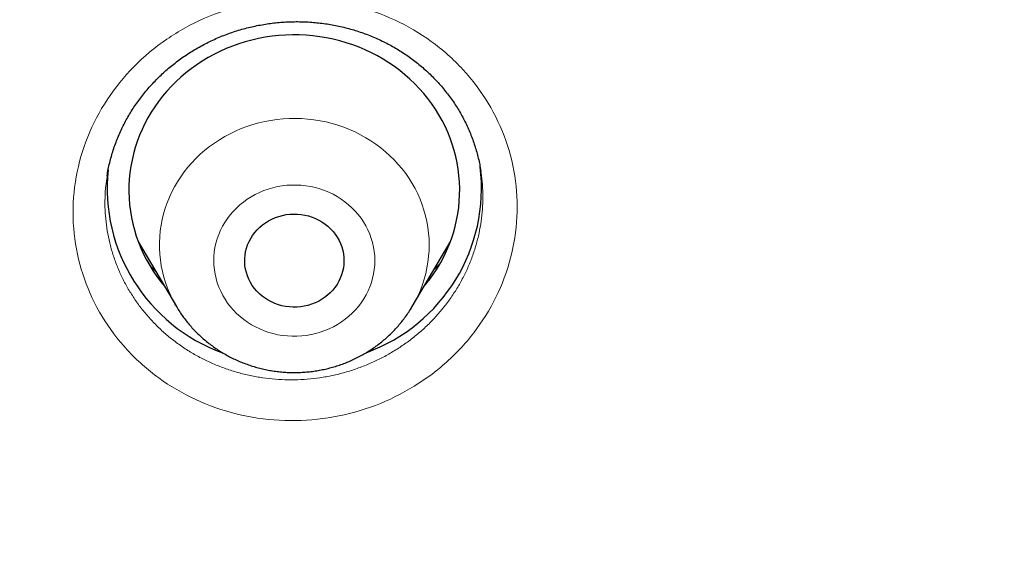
# Model space of a CAD drawing. Header units: millimetres. Extents: x 8 to 450, y 12 to 574.
# Tile 239 of 256: x 258.61 to 267.53, y 540.73 to 545.61. Entities that reach past the tile are written whole.
import ezdxf

# ---------------------------------------------------------------- set-up
doc = ezdxf.new("R2010")
doc.units = ezdxf.units.MM

msp = doc.modelspace()

# ---------------------------------------------------------------- linework, layer by layer
at = {"color": 7, "linetype": 'Continuous', "lineweight": 30}
for p, q in [((259.3986, 544.1827), (259.3983, 544.181)), ((262.7877, 544.2267), (262.7869, 544.2313)), ((259.6828, 543.5871), (260.0266, 543.0037)), ((262.1661, 543.0037), (262.5099, 543.5871)), ((260.0273, 543.0025), (260.0266, 543.0037)), ((262.1661, 543.0037), (262.1653, 543.0023))]:
    msp.add_line(p, q, dxfattribs=at)
at = {"color": 252, "linetype": 'Continuous', "lineweight": 0}
for p, q in [((260.0392, 542.9828), (260.0273, 543.0025)), ((262.1653, 543.0023), (262.1543, 542.9841))]:
    msp.add_line(p, q, dxfattribs=at)
at = {"color": 7, "linetype": 'Continuous', "lineweight": 30, "flags": 128}
for points in [[(262.2718, 543.183), (262.2904, 543.2055), (262.3269, 543.2526), (262.3613, 543.301), (262.3935, 543.3508), (262.4235, 543.4018), (262.4513, 543.4539), (262.4767, 543.507), (262.4998, 543.5611), (262.5205, 543.616), (262.5387, 543.6717), (262.5545, 543.728), (262.5678, 543.7849), (262.5786, 543.8423), (262.5868, 543.9001), (262.5925, 543.9581), (262.5957, 544.0163), (262.5963, 544.0745), (262.5943, 544.1328), (262.5897, 544.1909), (262.5827, 544.2487), (262.573, 544.3063), (262.5609, 544.3634), (262.5462, 544.42), (262.5291, 544.476), (262.5095, 544.5313), (262.4875, 544.5858), (262.4631, 544.6394), (262.4364, 544.6919), (262.4074, 544.7434), (262.3762, 544.7938), (262.3428, 544.8428), (262.3072, 544.8906), (262.2696, 544.9369), (262.23, 544.9817), (262.1884, 545.0249), (262.145, 545.0665), (262.0998, 545.1064), (262.0528, 545.1444), (262.0043, 545.1806), (261.9542, 545.2149), (261.9026, 545.2473), (261.8496, 545.2776), (261.7954, 545.3058), (261.7399, 545.3319), (261.6834, 545.3558), (261.6258, 545.3774), (261.5674, 545.3969), (261.5081, 545.414), (261.4482, 545.4289), (261.3876, 545.4413), (261.3266, 545.4515), (261.2651, 545.4592), (261.2034, 545.4646), (261.1414, 545.4675), (261.0794, 545.4681), (261.0175, 545.4662), (260.9556, 545.462), (260.8941, 545.4553), (260.8328, 545.4462), (260.772, 545.4348), (260.7118, 545.4211), (260.6522, 545.405), (260.5933, 545.3866), (260.5354, 545.3659), (260.4784, 545.343), (260.4224, 545.3179), (260.3676, 545.2906), (260.3141, 545.2613), (260.2618, 545.2299), (260.211, 545.1965), (260.1618, 545.1611), (260.1141, 545.1239), (260.0681, 545.0848), (260.0238, 545.044), (259.9814, 545.0015), (259.9409, 544.9574), (259.9023, 544.9118), (259.8658, 544.8647), (259.8314, 544.8162), (259.7992, 544.7665), (259.7692, 544.7155), (259.7414, 544.6634), (259.716, 544.6103), (259.6929, 544.5562), (259.6722, 544.5013), (259.654, 544.4456), (259.6382, 544.3892), (259.6249, 544.3323), (259.6141, 544.275), (259.6059, 544.2172), (259.6002, 544.1592), (259.597, 544.101), (259.5965, 544.0427), (259.5984, 543.9845), (259.603, 543.9264), (259.6101, 543.8685), (259.6197, 543.811), (259.6318, 543.7538), (259.6465, 543.6972), (259.6636, 543.6412), (259.6832, 543.586), (259.7052, 543.5315), (259.7296, 543.4779), (259.7563, 543.4253), (259.7853, 543.3738), (259.8165, 543.3235), (259.8499, 543.2744), (259.8855, 543.2267), (259.9209, 543.183)], [(260.7563, 543.1422), (260.735, 543.1671), (260.7157, 543.1935), (260.6987, 543.2212), (260.6839, 543.2501), (260.6714, 543.2799), (260.6615, 543.3104), (260.654, 543.3417), (260.649, 543.3733), (260.6466, 543.4053), (260.6468, 543.4373), (260.6495, 543.4692), (260.6548, 543.5008), (260.6627, 543.5319), (260.673, 543.5624), (260.6857, 543.5921), (260.7008, 543.6208), (260.7182, 543.6483), (260.7377, 543.6745), (260.7593, 543.6993), (260.7828, 543.7224), (260.8082, 543.7438), (260.8351, 543.7634), (260.8636, 543.781), (260.8934, 543.7965), (260.9243, 543.8098), (260.9563, 543.8209), (260.989, 543.8297), (261.0224, 543.8362), (261.0562, 543.8402), (261.0902, 543.8419), (261.1242, 543.8411), (261.1581, 543.8379), (261.1916, 543.8323), (261.2246, 543.8244), (261.2569, 543.8141), (261.2882, 543.8016), (261.3184, 543.7868), (261.3474, 543.77), (261.3749, 543.7512), (261.4009, 543.7304), (261.4251, 543.7079), (261.4474, 543.6837), (261.4676, 543.658), (261.4858, 543.6309), (261.5017, 543.6026), (261.5154, 543.5733), (261.5266, 543.5431), (261.5353, 543.5122), (261.5416, 543.4807), (261.5452, 543.4489), (261.5464, 543.4169), (261.5449, 543.3849), (261.5409, 543.3531), (261.5343, 543.3217), (261.5252, 543.2909), (261.5136, 543.2608), (261.4997, 543.2316), (261.4835, 543.2035), (261.465, 543.1766), (261.4444, 543.1511), (261.4219, 543.1271), (261.3974, 543.1048), (261.3713, 543.0843), (261.3435, 543.0657), (261.3144, 543.0492), (261.284, 543.0347), (261.2525, 543.0225), (261.2202, 543.0125), (261.1871, 543.0049), (261.1535, 542.9996), (261.1196, 542.9968), (261.0855, 542.9963), (261.0515, 542.9983), (261.0178, 543.0027), (260.9845, 543.0095), (260.9519, 543.0186), (260.92, 543.03), (260.8892, 543.0437), (260.8596, 543.0595), (260.8314, 543.0773), (260.8046, 543.0971), (260.7795, 543.1188), (260.7563, 543.1422)]]:
    msp.add_lwpolyline(points, dxfattribs=at)
at = {"color": 252, "linetype": 'Continuous', "lineweight": 0, "flags": 128}
for points in [[(260.0266, 543.0037), (260.0144, 543.025), (259.9894, 543.0722), (259.9667, 543.1204), (259.9464, 543.1695), (259.9286, 543.2194), (259.9132, 543.2701), (259.9002, 543.3214), (259.8898, 543.3732), (259.882, 543.4254), (259.8767, 543.4778), (259.8739, 543.5304), (259.8737, 543.5831), (259.8761, 543.6358), (259.8811, 543.6883), (259.8886, 543.7405), (259.8987, 543.7923), (259.9113, 543.8437), (259.9263, 543.8945), (259.9439, 543.9445), (259.9638, 543.9938), (259.9861, 544.0421), (260.0108, 544.0894), (260.0378, 544.1356), (260.0669, 544.1806), (260.0983, 544.2243), (260.1317, 544.2666), (260.1672, 544.3074), (260.2046, 544.3467), (260.2439, 544.3843), (260.285, 544.4201), (260.3278, 544.4542), (260.3722, 544.4864), (260.4182, 544.5166), (260.4655, 544.5448), (260.5142, 544.5709), (260.5641, 544.595), (260.6152, 544.6168), (260.6672, 544.6364), (260.7202, 544.6538), (260.7739, 544.6688), (260.8283, 544.6816), (260.8833, 544.6919), (260.9387, 544.6999), (260.9945, 544.7055), (261.0505, 544.7087), (261.1066, 544.7095), (261.1626, 544.7078), (261.2185, 544.7037), (261.2742, 544.6973), (261.3295, 544.6884), (261.3842, 544.6772), (261.4384, 544.6636), (261.4919, 544.6477), (261.5445, 544.6295), (261.5962, 544.6091), (261.6469, 544.5865), (261.6963, 544.5617), (261.7446, 544.5348), (261.7914, 544.5058), (261.8368, 544.4749), (261.8807, 544.442), (261.9228, 544.4073), (261.9633, 544.3708), (262.0019, 544.3326), (262.0386, 544.2928), (262.0734, 544.2514), (262.1061, 544.2086), (262.1366, 544.1644), (262.165, 544.119), (262.1911, 544.0723), (262.215, 544.0246), (262.2364, 543.976), (262.2555, 543.9264), (262.2722, 543.8761), (262.2863, 543.8251), (262.298, 543.7735), (262.3071, 543.7215), (262.3137, 543.6692), (262.3177, 543.6167), (262.3192, 543.564), (262.3181, 543.5113), (262.3144, 543.4587), (262.3082, 543.4063), (262.2994, 543.3543), (262.2881, 543.3027), (262.2742, 543.2516), (262.2579, 543.2012), (262.2392, 543.1515), (262.218, 543.1027), (262.1945, 543.0549), (262.1687, 543.0081), (262.1661, 543.0037)], [(261.6484, 543.8686), (261.6191, 543.8985), (261.5879, 543.9268), (261.5551, 543.9532), (261.5206, 543.9778), (261.4846, 544.0005), (261.4473, 544.0211), (261.4087, 544.0395), (261.3691, 544.0558), (261.3284, 544.0699), (261.287, 544.0817), (261.2449, 544.0911), (261.2023, 544.0982), (261.1593, 544.1029), (261.116, 544.1052), (261.0727, 544.1051), (261.0295, 544.1026), (260.9866, 544.0977), (260.944, 544.0904), (260.9019, 544.0807), (260.8606, 544.0687), (260.82, 544.0545), (260.7804, 544.038), (260.742, 544.0193), (260.7048, 543.9985), (260.6689, 543.9757), (260.6346, 543.9509), (260.6019, 543.9243), (260.5709, 543.8959), (260.5418, 543.8658), (260.5146, 543.8341), (260.4894, 543.801), (260.4664, 543.7665), (260.4456, 543.7309), (260.4271, 543.6941), (260.4109, 543.6563), (260.3972, 543.6178), (260.3859, 543.5785), (260.3771, 543.5387), (260.3708, 543.4984), (260.3671, 543.4579), (260.3659, 543.4172), (260.3673, 543.3766), (260.3713, 543.3361), (260.3778, 543.2958), (260.3868, 543.256), (260.3983, 543.2168), (260.4123, 543.1783), (260.4287, 543.1407), (260.4474, 543.104), (260.4684, 543.0684), (260.4916, 543.0341), (260.517, 543.0011), (260.5443, 542.9696), (260.5736, 542.9396), (260.6048, 542.9114), (260.6376, 542.8849), (260.6721, 542.8603), (260.7081, 542.8377), (260.7454, 542.8171), (260.784, 542.7986), (260.8237, 542.7823), (260.8643, 542.7682), (260.9057, 542.7565), (260.9478, 542.747), (260.9905, 542.7399), (261.0335, 542.7352), (261.0767, 542.7329), (261.12, 542.733), (261.1632, 542.7356), (261.2062, 542.7405), (261.2487, 542.7478), (261.2908, 542.7574), (261.3322, 542.7694), (261.3727, 542.7837), (261.4123, 542.8002), (261.4507, 542.8189), (261.488, 542.8396), (261.5238, 542.8625), (261.5581, 542.8872), (261.5909, 542.9139), (261.6218, 542.9423), (261.651, 542.9724), (261.6782, 543.004), (261.7033, 543.0372), (261.7263, 543.0716), (261.7471, 543.1073), (261.7656, 543.1441), (261.7818, 543.1818), (261.7955, 543.2204), (261.8068, 543.2596), (261.8156, 543.2995), (261.8219, 543.3397), (261.8256, 543.3803), (261.8268, 543.4209), (261.8254, 543.4616), (261.8214, 543.5021), (261.8149, 543.5423), (261.8059, 543.5821), (261.7944, 543.6213), (261.7804, 543.6598), (261.764, 543.6975), (261.7453, 543.7341), (261.7243, 543.7697), (261.7011, 543.8041), (261.6758, 543.837), (261.6484, 543.8686)]]:
    msp.add_lwpolyline(points, dxfattribs=at)
at = {"color": 7, "linetype": 'Continuous', "lineweight": 30}
for centre, radius, start, end in [((261.2062, 544.0751), 1.5872, 289.95956, 7.0928), ((260.9874, 544.076), 1.5884, 173.92519, 250.08996)]:
    msp.add_arc(centre, radius, start, end, dxfattribs=at)
for points, knots in [([(279.178, 531.7215), (279.1777, 531.7262), (279.1772, 531.7347), (279.1765, 531.7475), (279.1759, 531.7586), (279.1752, 531.7694), (279.1747, 531.7798), (279.174, 531.7909), (279.1729, 531.811), (279.1711, 531.8407), (279.1687, 531.8819), (279.166, 531.9271), (279.1629, 531.9769), (279.1596, 532.0292), (279.1562, 532.0833), (279.1512, 532.1604), (279.1446, 532.2577), (279.1366, 532.3731), (279.1301, 532.4617), (279.1255, 532.5234), (279.1229, 532.5579), (279.1209, 532.5847), (279.1194, 532.604), (279.1183, 532.6185), (279.1173, 532.632), (279.1158, 532.6513), (279.1136, 532.6784), (279.1108, 532.7146), (279.1073, 532.7582), (279.1012, 532.8338), (279.0923, 532.9405), (279.0805, 533.0775), (279.0677, 533.2192), (279.0541, 533.3656), (279.0395, 533.5166), (279.0239, 533.6722), (279.0045, 533.8582), (278.9812, 534.071), (278.9541, 534.3071), (278.9328, 534.4845), (278.9178, 534.6052), (278.9095, 534.6712), (278.9012, 534.7366), (278.8929, 534.8013), (278.8847, 534.8636), (278.8772, 534.9211), (278.8705, 534.9716), (278.865, 535.0125), (278.8606, 535.0448), (278.8573, 535.0692), (278.8546, 535.0885), (278.8525, 535.1044), (278.8502, 535.121), (278.8473, 535.1423), (278.8434, 535.1703), (278.8387, 535.2042), (278.8328, 535.2462), (278.8257, 535.2969), (278.8172, 535.3568), (278.8076, 535.4236), (278.7968, 535.4975), (278.7849, 535.5782), (278.7647, 535.7133), (278.7365, 535.8975), (278.7002, 536.1253), (278.6642, 536.3442), (278.6283, 536.5555), (278.5927, 536.7592), (278.5575, 536.955), (278.5231, 537.1416), (278.4895, 537.319), (278.457, 537.4872), (278.4257, 537.6461), (278.3955, 537.7959), (278.3667, 537.9364), (278.3394, 538.0676), (278.3136, 538.1896), (278.2894, 538.3024), (278.267, 538.4059), (278.2462, 538.5002), (278.23, 538.5734), (278.2179, 538.6278), (278.2094, 538.6655), (278.2015, 538.7005), (278.1945, 538.7316), (278.1886, 538.7577), (278.1838, 538.7787), (278.1792, 538.7988), (278.1739, 538.8219), (278.1673, 538.8507), (278.1596, 538.8841), (278.1511, 538.9212), (278.1418, 538.9613), (278.1301, 539.0113), (278.1159, 539.0722), (278.0987, 539.145), (278.0799, 539.224), (278.0594, 539.3093), (278.0372, 539.4007), (278.0133, 539.4984), (277.9878, 539.6018), (277.9514, 539.7472), (277.9048, 539.9306), (277.8482, 540.148), (277.7909, 540.3638), (277.7329, 540.5777), (277.6744, 540.7893), (277.6167, 540.9937), (277.56, 541.1908), (277.5045, 541.3806), (277.4501, 541.5632), (277.3971, 541.7386), (277.3455, 541.9067), (277.2954, 542.0676), (277.2472, 542.2204), (277.201, 542.365), (277.1568, 542.5018), (277.1143, 542.6315), (277.0798, 542.7359), (277.0529, 542.8167), (277.0332, 542.8757), (277.014, 542.9328), (276.9953, 542.9881), (276.9772, 543.0415), (276.9599, 543.0922), (276.9446, 543.1369), (276.932, 543.1737), (276.9225, 543.2014), (276.9151, 543.2226), (276.9088, 543.2408), (276.9021, 543.2603), (276.893, 543.2865), (276.8808, 543.3216), (276.8653, 543.3663), (276.8467, 543.4194), (276.8251, 543.4808), (276.8007, 543.55), (276.7734, 543.6268), (276.7432, 543.7113), (276.71, 543.8037), (276.6756, 543.8984), (276.6405, 543.9947), (276.6048, 544.0917), (276.5672, 544.1931), (276.5285, 544.2966), (276.4897, 544.3996), (276.4341, 544.546), (276.3621, 544.7333), (276.2766, 544.9518), (276.1958, 545.1554), (276.1195, 545.3446), (276.0448, 545.5276), (275.9712, 545.7056), (275.8988, 545.8784), (275.8277, 546.0459), (275.7585, 546.2072), (275.6908, 546.3634), (275.6162, 546.5334), (275.5331, 546.7207), (275.4399, 546.9277), (275.3599, 547.1027), (275.2943, 547.2448), (275.244, 547.3529), (275.1929, 547.4622), (275.1408, 547.5724), (275.0882, 547.6832), (275.0399, 547.7839), (274.9975, 547.8718), (274.9623, 547.9446), (274.9305, 548.0099), (274.9022, 548.0679), (274.8774, 548.1185), (274.8585, 548.1569), (274.8448, 548.1847), (274.8359, 548.2027), (274.8292, 548.2162), (274.8246, 548.2255), (274.8208, 548.2333), (274.8147, 548.2455), (274.805, 548.2651), (274.791, 548.2934), (274.774, 548.3275), (274.7544, 548.3669), (274.7323, 548.4111), (274.7072, 548.4611), (274.6791, 548.5171), (274.648, 548.5787), (274.5648, 548.7426), (274.4298, 549.0054), (274.2668, 549.3154), (274.128, 549.5745), (274.0144, 549.784), (273.9001, 549.992), (273.7851, 550.1985), (273.6687, 550.4051), (273.5414, 550.628), (273.4016, 550.8695), (273.2482, 551.1304), (273.0889, 551.3971), (272.9235, 551.6694), (272.7677, 551.9218), (272.6226, 552.1534), (272.4893, 552.3636), (272.3717, 552.5468), (272.271, 552.7021), (272.1899, 552.8263), (272.1115, 552.9454), (272.0392, 553.0546), (271.9729, 553.154), (271.9124, 553.2442), (271.8561, 553.3278), (271.8038, 553.4051), (271.7556, 553.4759), (271.7117, 553.5404), (271.6708, 553.6001), (271.6333, 553.6546), (271.5996, 553.7035), (271.5702, 553.746), (271.5433, 553.7849), (271.5204, 553.8179), (271.5018, 553.8446), (271.488, 553.8644), (271.4752, 553.8828), (271.4617, 553.9021), (271.4468, 553.9234), (271.4305, 553.9468), (271.407, 553.9803), (271.3753, 554.0255), (271.3341, 554.0839), (271.2885, 554.1485), (271.2385, 554.2189), (271.1841, 554.2952), (271.125, 554.3778), (271.0611, 554.4666), (270.9923, 554.5617), (270.9186, 554.6629), (270.8371, 554.7743), (270.7474, 554.8961), (270.6489, 555.0287), (270.5446, 555.1681), (270.4355, 555.3127), (270.2988, 555.4924), (270.1335, 555.707), (269.9379, 555.9576), (269.7347, 556.2139), (269.524, 556.4758), (269.3069, 556.7415), (269.0833, 557.0109), (268.8533, 557.2838), (268.6152, 557.5615), (268.3906, 557.8193), (268.1807, 558.0567), (267.9869, 558.2731), (267.8241, 558.4525), (267.6938, 558.5947), (267.5978, 558.6989), (267.5029, 558.8012), (267.4112, 558.8994), (267.3246, 558.9917), (267.2433, 559.0778), (267.1674, 559.1578), (267.097, 559.2317), (267.032, 559.2995), (266.9729, 559.3611), (266.9196, 559.4163), (266.872, 559.4655), (266.8299, 559.5089), (266.7939, 559.5459), (266.7639, 559.5767), (266.7395, 559.6017), (266.7194, 559.6222), (266.7025, 559.6395), (266.6864, 559.6559), (266.669, 559.6736), (266.6456, 559.6974), (266.6157, 559.7279), (266.5788, 559.7653), (266.5376, 559.8071), (266.4886, 559.8565), (266.4313, 559.9141), (266.3649, 559.9806), (266.2923, 560.0531), (266.2133, 560.1315), (266.1279, 560.2158), (266.0409, 560.3013), (265.9527, 560.3874), (265.864, 560.4736), (265.7705, 560.5641), (265.672, 560.6586), (265.5687, 560.7574), (265.4605, 560.86), (265.2836, 561.0267), (265.0399, 561.2534), (264.7261, 561.5401), (264.4097, 561.8237), (264.0909, 562.1041), (263.7747, 562.3772), (263.4612, 562.6431), (263.1506, 562.9018), (262.8431, 563.1535), (262.5387, 563.3983), (262.2124, 563.6563), (261.8637, 563.927), (261.4922, 564.2093), (261.1237, 564.4837), (260.7584, 564.7503), (260.4839, 564.9466), (260.3002, 565.0764), (260.2064, 565.1423), (260.1129, 565.2077), (260.0197, 565.2725), (259.9278, 565.3361), (259.8341, 565.4006), (259.7408, 565.4645), (259.649, 565.5271), (259.5643, 565.5845), (259.4924, 565.6331), (259.4323, 565.6735), (259.383, 565.7066), (259.3432, 565.7332), (259.3121, 565.754), (259.2897, 565.7689), (259.271, 565.7814), (259.2555, 565.7917), (259.2409, 565.8014), (259.2243, 565.8124), (259.2042, 565.8258), (259.1801, 565.8417), (259.1429, 565.8664), (259.0912, 565.9006), (259.0233, 565.9452), (258.9472, 565.9951), (258.8629, 566.0502), (258.7702, 566.1104), (258.6713, 566.1743), (258.5665, 566.2417), (258.456, 566.3123), (258.338, 566.3872), (258.2124, 566.4664), (258.0811, 566.5487), (257.944, 566.6339), (257.8014, 566.7218), (257.6517, 566.8135), (257.4947, 566.9088), (257.3304, 567.0076), (257.1622, 567.1079), (256.9904, 567.2093), (256.8162, 567.3112), (256.6388, 567.414), (256.4606, 567.5161), (256.2116, 567.6576), (255.8923, 567.836), (255.5034, 568.0486), (255.1188, 568.2544), (254.736, 568.4549), (254.3552, 568.6499), (253.9766, 568.8397), (253.6029, 569.0229), (253.2343, 569.1998), (252.8708, 569.3705), (252.5126, 569.5351), (252.1598, 569.6938), (251.8125, 569.8467), (251.4707, 569.994), (251.1346, 570.1359), (250.8038, 570.2726), (250.4779, 570.4045), (250.1566, 570.5318), (249.8299, 570.6586), (249.4979, 570.7847), (249.161, 570.9097), (248.8302, 571.0298), (248.5053, 571.1451), (248.185, 571.2563), (247.8692, 571.3634), (247.5582, 571.4666), (247.2537, 571.5654), (246.9558, 571.66), (246.5718, 571.7793), (246.1002, 571.921), (245.5592, 572.0767), (245.0413, 572.2195), (244.5462, 572.3505), (244.0541, 572.4753), (243.6186, 572.5811), (243.2395, 572.6698), (242.9165, 572.7431), (242.5948, 572.8139), (242.2745, 572.8822), (241.9535, 572.9485), (241.6095, 573.0171), (241.2393, 573.0882), (240.8414, 573.1613), (240.4348, 573.2326), (240.017, 573.3023), (239.5879, 573.3702), (239.1474, 573.4358), (238.6979, 573.4987), (238.2395, 573.5586), (237.7749, 573.6149), (237.3045, 573.6675), (236.8282, 573.7161), (236.3433, 573.7609), (235.85, 573.8016), (235.3481, 573.838), (234.838, 573.8698), (234.3218, 573.8967), (233.7931, 573.9186), (233.2536, 573.9352), (232.7036, 573.9461), (232.1457, 573.9509), (231.5799, 573.9494), (231.0062, 573.9412), (230.4303, 573.9264), (229.8524, 573.9047), (229.2726, 573.8763), (228.702, 573.8416), (228.1409, 573.8011), (227.5893, 573.7552), (227.0363, 573.703), (226.482, 573.6445), (225.9574, 573.5832), (225.4628, 573.5202), (224.9982, 573.4567), (224.5339, 573.3888), (224.073, 573.317), (223.619, 573.2419), (223.1822, 573.1656), (222.7624, 573.0886), (222.3592, 573.0111), (221.9641, 572.9318), (221.577, 572.851), (221.1905, 572.7671), (220.8049, 572.6802), (220.4206, 572.5903), (220.0453, 572.4995), (219.6789, 572.4078), (219.3215, 572.3156), (218.997, 572.2293), (218.7043, 572.1494), (218.4421, 572.0763), (218.1853, 572.0032), (217.933, 571.9299), (217.6821, 571.8555), (217.4123, 571.7741), (217.121, 571.6842), (216.8075, 571.5852), (216.4887, 571.4821), (216.1645, 571.3749), (215.837, 571.264), (215.5065, 571.1494), (215.1729, 571.0311), (214.8344, 570.9082), (214.485, 570.7784), (214.1249, 570.6415), (213.7553, 570.4974), (213.3836, 570.349), (213.0111, 570.1966), (212.6379, 570.0404), (212.2642, 569.8802), (211.8427, 569.6952), (211.3736, 569.4838), (210.8574, 569.2438), (210.3405, 568.996), (209.8578, 568.7576), (209.4081, 568.5293), (208.9904, 568.3122), (208.5695, 568.0882), (208.1457, 567.8571), (207.7215, 567.6203), (207.2972, 567.3778), (206.8729, 567.1295), (206.4463, 566.874), (206.1256, 566.6772), (205.9103, 566.5433), (205.801, 566.4748), (205.6929, 566.4067), (205.5882, 566.3404), (205.4891, 566.2773), (205.3964, 566.2179), (205.31, 566.1623), (205.2288, 566.1098), (205.153, 566.0605), (205.0828, 566.0147), (205.0193, 565.9732), (204.9628, 565.9361), (204.913, 565.9033), (204.8717, 565.8761), (204.8384, 565.854), (204.8123, 565.8367), (204.791, 565.8226), (204.7763, 565.8129), (204.7672, 565.8068), (204.7622, 565.8035), (204.7579, 565.8006), (204.7522, 565.7968), (204.743, 565.7907), (204.7298, 565.7819), (204.705, 565.7653), (204.6683, 565.7409), (204.6185, 565.7076), (204.563, 565.6703), (204.5018, 565.6291), (204.4333, 565.5829), (204.3574, 565.5314), (204.2738, 565.4745), (204.1839, 565.4129), (204.0876, 565.3467), (203.985, 565.2758), (203.8785, 565.2016), (203.7681, 565.1245), (203.6544, 565.0444), (203.5352, 564.9599), (203.4105, 564.871), (203.2752, 564.7738), (203.1294, 564.6683), (202.9758, 564.5561), (202.8222, 564.443), (202.671, 564.3308), (202.5225, 564.2195), (202.3764, 564.1093), (202.2329, 564.0001), (202.0601, 563.8676), (201.8596, 563.7122), (201.6332, 563.5344), (201.4139, 563.3601), (201.2014, 563.1892), (200.9959, 563.0218), (200.8008, 562.8611), (200.6158, 562.7071), (200.4405, 562.5596), (200.271, 562.4157), (200.1073, 562.2753), (199.9494, 562.1385), (199.7971, 562.0055), (199.6504, 561.8762), (199.5092, 561.7508), (199.3735, 561.6292), (199.2295, 561.4992), (199.0771, 561.3603), (198.9164, 561.2125), (198.7529, 561.0606), (198.5871, 560.9051), (198.4197, 560.7465), (198.2587, 560.5923), (198.1039, 560.4427), (197.9553, 560.2977), (197.8381, 560.1823), (197.7506, 560.0956), (197.691, 560.0364), (197.6325, 559.978), (197.5752, 559.9206), (197.5202, 559.8653), (197.4705, 559.8152), (197.4274, 559.7715), (197.3906, 559.7343), (197.3618, 559.7051), (197.3401, 559.6829), (197.3245, 559.667), (197.3116, 559.6538), (197.3001, 559.6421), (197.2878, 559.6296), (197.2715, 559.613), (197.2502, 559.5911), (197.2238, 559.5641), (197.1927, 559.5321), (197.1568, 559.4952), (197.1163, 559.4534), (197.071, 559.4066), (196.9971, 559.3299), (196.8951, 559.2235), (196.7657, 559.0874), (196.6299, 558.9434), (196.4876, 558.7911), (196.3387, 558.6303), (196.1865, 558.4641), (196.0309, 558.2926), (195.8687, 558.112), (195.7, 557.922), (195.5246, 557.7222), (195.3462, 557.5165), (195.1665, 557.3067), (194.9873, 557.0949), (194.7764, 556.8424), (194.5353, 556.5492), (194.2655, 556.2146), (194.0005, 555.8796), (193.7404, 555.5442), (193.4851, 555.2085), (193.293, 554.951), (193.1616, 554.7726), (193.0891, 554.6736), (193.0181, 554.576), (192.9498, 554.4817), (192.8858, 554.3928), (192.8263, 554.3098), (192.7715, 554.2329), (192.7206, 554.1613), (192.6738, 554.0951), (192.6312, 554.0346), (192.5933, 553.9807), (192.5601, 553.9334), (192.5317, 553.8926), (192.5079, 553.8585), (192.4901, 553.833), (192.4776, 553.8149), (192.4694, 553.8031), (192.4616, 553.7919), (192.4522, 553.7784), (192.4393, 553.7597), (192.4224, 553.7353), (192.4015, 553.7051), (192.3755, 553.6674), (192.344, 553.6216), (192.3072, 553.568), (192.2676, 553.5099), (192.1971, 553.4065), (192.0626, 553.2076), (191.8836, 552.9388), (191.6896, 552.6421), (191.5135, 552.3684), (191.3685, 552.1393), (191.2533, 551.9551), (191.1667, 551.8155), (191.0774, 551.6703), (190.9855, 551.5195), (190.889, 551.3597), (190.7878, 551.1907), (190.6821, 551.012), (190.5737, 550.8269), (190.4628, 550.6352), (190.3493, 550.4368), (190.2467, 550.2551), (190.155, 550.0912), (190.0748, 549.9463), (189.9936, 549.7984), (189.9115, 549.6475), (189.8285, 549.4934), (189.745, 549.3369), (189.6689, 549.1928), (189.6018, 549.0647), (189.545, 548.9555), (189.4925, 548.8539), (189.4442, 548.7599), (189.4004, 548.674), (189.3609, 548.5962), (189.3256, 548.5264), (189.2942, 548.464), (189.2667, 548.4092), (189.2431, 548.3618), (189.2232, 548.3219), (189.2071, 548.2895), (189.1949, 548.2649), (189.1843, 548.2436), (189.1733, 548.2212), (189.1593, 548.1929), (189.1415, 548.1569), (189.1198, 548.1128), (189.0944, 548.0609), (189.0664, 548.0035), (189.0362, 547.9415), (189.0041, 547.8752), (188.9677, 547.7997), (188.9269, 547.7147), (188.8815, 547.6194), (188.8335, 547.518), (188.7825, 547.4096), (188.7285, 547.294), (188.6722, 547.1723), (188.615, 547.0478), (188.5582, 546.9232), (188.5027, 546.8002), (188.4484, 546.6789), (188.3768, 546.5175), (188.2892, 546.3178), (188.1874, 546.0816), (188.0904, 545.8529), (187.9981, 545.6317), (187.9103, 545.4182), (187.8271, 545.2123), (187.7481, 545.0142), (187.6732, 544.8238), (187.6022, 544.6406), (187.5347, 544.4643), (187.4707, 544.2946), (187.411, 544.1344), (187.3554, 543.9836), (187.3038, 543.8418), (187.2548, 543.7061), (187.2086, 543.5763), (187.1731, 543.4758), (187.1478, 543.4038), (187.1325, 543.36), (187.119, 543.3212), (187.1075, 543.2882), (187.0981, 543.261), (187.0906, 543.2391), (187.0838, 543.2196), (187.0767, 543.199), (187.0675, 543.1722), (187.0557, 543.1378), (187.0411, 543.095), (187.024, 543.0451), (187.0047, 542.988), (186.983, 542.9239), (186.9591, 542.8526), (186.9329, 542.7742), (186.9045, 542.6886), (186.874, 542.5958), (186.8414, 542.4961), (186.8075, 542.3913), (186.7579, 542.2365), (186.6943, 542.0352), (186.6143, 541.7767), (186.5339, 541.5106), (186.4534, 541.2376), (186.3767, 540.9708), (186.3036, 540.7104), (186.2338, 540.456), (186.1672, 540.2067), (186.102, 539.9571), (186.0382, 539.7066), (185.9759, 539.4554), (185.9305, 539.2678), (185.9008, 539.143), (185.8863, 539.0812), (185.8727, 539.0235), (185.8605, 538.9709), (185.8485, 538.9196), (185.8373, 538.8707), (185.8269, 538.8255), (185.8196, 538.7937), (185.8152, 538.7743), (185.813, 538.7644), (185.8109, 538.7554), (185.8084, 538.7444), (185.8052, 538.7303), (185.8013, 538.713), (185.796, 538.6893), (185.789, 538.6584), (185.7802, 538.6192), (185.7702, 538.5741), (185.7587, 538.5226), (185.746, 538.4647), (185.7318, 538.4003), (185.7165, 538.3297), (185.6999, 538.2528), (185.6822, 538.1699), (185.6638, 538.0827), (185.6319, 537.9301), (185.5883, 537.7167), (185.5346, 537.4453), (185.4844, 537.1821), (185.4373, 536.9272), (185.3936, 536.682), (185.3529, 536.4464), (185.3153, 536.2205), (185.2802, 536.0031), (185.2542, 535.8365), (185.2361, 535.7184), (185.2253, 535.6463), (185.2147, 535.5753), (185.2044, 535.5055), (185.1944, 535.4369), (185.1846, 535.3694), (185.1753, 535.3038), (185.1673, 535.247), (185.1608, 535.2009), (185.1561, 535.1669), (185.1525, 535.1403), (185.1497, 535.1204), (185.1473, 535.1028), (185.1447, 535.0835), (185.1414, 535.0593), (185.1368, 535.0255), (185.1308, 534.9808), (185.1232, 534.9238), (185.1145, 534.8583), (185.1057, 534.7902), (185.0968, 534.7208), (185.0879, 534.6512), (185.0786, 534.5767), (185.0605, 534.4296), (185.0343, 534.2089), (185.004, 533.9378), (184.9773, 533.6841), (184.9538, 533.4492), (184.9366, 533.2665), (184.925, 533.1378), (184.9186, 533.0661), (184.9127, 532.9978), (184.9073, 532.9349), (184.9022, 532.8742), (184.8975, 532.8168), (184.8932, 532.7639), (184.8897, 532.7205), (184.887, 532.6867), (184.8851, 532.6624), (184.8839, 532.6474), (184.8831, 532.6364), (184.8821, 532.624), (184.8807, 532.6053), (184.8784, 532.5758), (184.8754, 532.5356), (184.8715, 532.4842), (184.8673, 532.4263), (184.8627, 532.3617), (184.8577, 532.2912), (184.8527, 532.2183), (184.8479, 532.1466), (184.8435, 532.0792), (184.8395, 532.0164), (184.8361, 531.961), (184.8332, 531.9126), (184.8306, 531.8707), (184.8285, 531.8348), (184.8267, 531.8028), (184.8251, 531.7749), (184.8235, 531.7475), (184.8225, 531.7302), (184.822, 531.7215)], [0, 0, 0, 0, 0.000127, 0.000231, 0.000316, 0.000383, 0.000456, 0.000538, 0.000631, 0.000898, 0.001191, 0.001537, 0.00189, 0.002284, 0.002687, 0.003079, 0.003978, 0.004825, 0.005621, 0.00593, 0.006184, 0.006381, 0.006522, 0.006609, 0.006701, 0.006821, 0.007034, 0.0073, 0.007621, 0.007996, 0.00897, 0.009979, 0.011023, 0.012102, 0.013216, 0.014365, 0.015545, 0.017335, 0.019079, 0.020779, 0.021271, 0.021759, 0.022243, 0.022724, 0.023198, 0.023628, 0.024002, 0.02432, 0.024538, 0.024719, 0.024863, 0.024969, 0.025073, 0.025231, 0.025443, 0.025697, 0.025987, 0.02638, 0.026825, 0.027323, 0.027872, 0.028473, 0.029126, 0.03089, 0.032588, 0.034221, 0.035789, 0.037321, 0.038785, 0.040181, 0.041509, 0.042769, 0.04396, 0.045084, 0.046139, 0.047124, 0.048041, 0.048889, 0.049668, 0.050379, 0.05102, 0.051322, 0.051606, 0.051873, 0.052114, 0.05231, 0.052463, 0.05259, 0.052764, 0.052986, 0.053242, 0.053522, 0.053825, 0.054152, 0.054655, 0.055205, 0.055803, 0.056448, 0.057141, 0.057881, 0.058668, 0.059491, 0.06119, 0.062842, 0.064448, 0.066116, 0.067731, 0.069292, 0.070799, 0.072252, 0.073651, 0.074997, 0.076289, 0.077527, 0.07871, 0.079818, 0.080873, 0.081875, 0.082823, 0.083294, 0.083751, 0.084193, 0.084621, 0.085035, 0.085435, 0.085801, 0.086076, 0.086291, 0.086446, 0.086571, 0.086714, 0.0869, 0.087183, 0.087531, 0.087943, 0.088421, 0.088963, 0.089559, 0.090217, 0.090938, 0.091721, 0.092435, 0.093193, 0.093997, 0.094815, 0.095623, 0.09642, 0.098259, 0.100039, 0.10158, 0.103075, 0.104523, 0.105926, 0.107306, 0.108639, 0.109924, 0.111161, 0.112376, 0.114, 0.115661, 0.117359, 0.118222, 0.119094, 0.119976, 0.120868, 0.121768, 0.122667, 0.123317, 0.123908, 0.124439, 0.12491, 0.125322, 0.125674, 0.125847, 0.126001, 0.126116, 0.126177, 0.126229, 0.126306, 0.126476, 0.126707, 0.126999, 0.127311, 0.127672, 0.128081, 0.128538, 0.129044, 0.129594, 0.132566, 0.135517, 0.137263, 0.139001, 0.140732, 0.142455, 0.144173, 0.145919, 0.148067, 0.150271, 0.152533, 0.154852, 0.157228, 0.159007, 0.160817, 0.162657, 0.163755, 0.164852, 0.16589, 0.166863, 0.167706, 0.168494, 0.169227, 0.169904, 0.170526, 0.171092, 0.171603, 0.172101, 0.172532, 0.172897, 0.173226, 0.173563, 0.173771, 0.173935, 0.174088, 0.174259, 0.174447, 0.174654, 0.174879, 0.175337, 0.175856, 0.176435, 0.177057, 0.177737, 0.178473, 0.179267, 0.180117, 0.181025, 0.18199, 0.183118, 0.184315, 0.185581, 0.186902, 0.188249, 0.190485, 0.192785, 0.19515, 0.19758, 0.200076, 0.20259, 0.205167, 0.207806, 0.210509, 0.212567, 0.214661, 0.216789, 0.217805, 0.218828, 0.21985, 0.22082, 0.221731, 0.222583, 0.223377, 0.224111, 0.224787, 0.225404, 0.225952, 0.226444, 0.226879, 0.227257, 0.227557, 0.227808, 0.22801, 0.228178, 0.228328, 0.228506, 0.228714, 0.229048, 0.229426, 0.229848, 0.230314, 0.230926, 0.231601, 0.232339, 0.233138, 0.234001, 0.234925, 0.235768, 0.236656, 0.23759, 0.23857, 0.239596, 0.240668, 0.24178, 0.244827, 0.247829, 0.25092, 0.25396, 0.25695, 0.25989, 0.26278, 0.265619, 0.268409, 0.271148, 0.274529, 0.277857, 0.281131, 0.284352, 0.28752, 0.28834, 0.289155, 0.289967, 0.290775, 0.291579, 0.292351, 0.293203, 0.293993, 0.294721, 0.295386, 0.295843, 0.296264, 0.296652, 0.296864, 0.297062, 0.297225, 0.297344, 0.297459, 0.297598, 0.297769, 0.297975, 0.298212, 0.29872, 0.299298, 0.299944, 0.30066, 0.301445, 0.3023, 0.303169, 0.304099, 0.305092, 0.306146, 0.307261, 0.308393, 0.309581, 0.310827, 0.312129, 0.313488, 0.314905, 0.316293, 0.317731, 0.319195, 0.32065, 0.322094, 0.325281, 0.328417, 0.331502, 0.334537, 0.337582, 0.340574, 0.343513, 0.346399, 0.349233, 0.352014, 0.354743, 0.357418, 0.360041, 0.362612, 0.365131, 0.367607, 0.370039, 0.372428, 0.375006, 0.377532, 0.380006, 0.382427, 0.384797, 0.38715, 0.38945, 0.391696, 0.393888, 0.396026, 0.400153, 0.404241, 0.407858, 0.411444, 0.414999, 0.418523, 0.420855, 0.423173, 0.425478, 0.427768, 0.430048, 0.432356, 0.435128, 0.437957, 0.440842, 0.443784, 0.446837, 0.44995, 0.45312, 0.45635, 0.459638, 0.462924, 0.466267, 0.469666, 0.473122, 0.476634, 0.480203, 0.483821, 0.487457, 0.491281, 0.495119, 0.498972, 0.50296, 0.506964, 0.510983, 0.515018, 0.51907, 0.523137, 0.526986, 0.53085, 0.534728, 0.53862, 0.542526, 0.545792, 0.549068, 0.552353, 0.555628, 0.558844, 0.562002, 0.564926, 0.567797, 0.570616, 0.573382, 0.576096, 0.578918, 0.58168, 0.584384, 0.587029, 0.589614, 0.592141, 0.594085, 0.595993, 0.597865, 0.5997, 0.601519, 0.603368, 0.605629, 0.607936, 0.610287, 0.612684, 0.615126, 0.617569, 0.620056, 0.622586, 0.625161, 0.627916, 0.630714, 0.633531, 0.636364, 0.639213, 0.642077, 0.644957, 0.648943, 0.652958, 0.657003, 0.661077, 0.664363, 0.66769, 0.671061, 0.674476, 0.677935, 0.681376, 0.684859, 0.688385, 0.691953, 0.692866, 0.693782, 0.6947, 0.695586, 0.696421, 0.697203, 0.697932, 0.698609, 0.699263, 0.699859, 0.700397, 0.700878, 0.701302, 0.701668, 0.701931, 0.702154, 0.702336, 0.702477, 0.702528, 0.70257, 0.702604, 0.702638, 0.702716, 0.702839, 0.702976, 0.703353, 0.703779, 0.704254, 0.704778, 0.705352, 0.706016, 0.706735, 0.70751, 0.708341, 0.709228, 0.710171, 0.711112, 0.712102, 0.713142, 0.714232, 0.715371, 0.716702, 0.718076, 0.719436, 0.720778, 0.722101, 0.723405, 0.724691, 0.725959, 0.728066, 0.730121, 0.732122, 0.734069, 0.735962, 0.737803, 0.739488, 0.741127, 0.742717, 0.74426, 0.745755, 0.747203, 0.748603, 0.749956, 0.751261, 0.75252, 0.754127, 0.755693, 0.757218, 0.758928, 0.760583, 0.762183, 0.763729, 0.76522, 0.766657, 0.767271, 0.767876, 0.768469, 0.769052, 0.769623, 0.770153, 0.770572, 0.770948, 0.771281, 0.771457, 0.771618, 0.771761, 0.771856, 0.771971, 0.772139, 0.772358, 0.77263, 0.772953, 0.773321, 0.77374, 0.774209, 0.774727, 0.776039, 0.77739, 0.778781, 0.780314, 0.781892, 0.783515, 0.785184, 0.786897, 0.788764, 0.790681, 0.792649, 0.794656, 0.796661, 0.798659, 0.801784, 0.804891, 0.80798, 0.811052, 0.814105, 0.817141, 0.818033, 0.818922, 0.819809, 0.820659, 0.821454, 0.822194, 0.822879, 0.823509, 0.824105, 0.824642, 0.82512, 0.82554, 0.8259, 0.826202, 0.826445, 0.826577, 0.826681, 0.826758, 0.826873, 0.827038, 0.827254, 0.82752, 0.827837, 0.828251, 0.828729, 0.829254, 0.829782, 0.831455, 0.834485, 0.836818, 0.839183, 0.841581, 0.842732, 0.843926, 0.845166, 0.846451, 0.847782, 0.849242, 0.850754, 0.852317, 0.853931, 0.855596, 0.857311, 0.858496, 0.859703, 0.860934, 0.862187, 0.863464, 0.864764, 0.86607, 0.867033, 0.867932, 0.868767, 0.869538, 0.870246, 0.870879, 0.871451, 0.871961, 0.872409, 0.872796, 0.873122, 0.873386, 0.873589, 0.873725, 0.873906, 0.874137, 0.874417, 0.874786, 0.875214, 0.875683, 0.876187, 0.876726, 0.8773, 0.878022, 0.878794, 0.879614, 0.880484, 0.881422, 0.882411, 0.883427, 0.884428, 0.885415, 0.886387, 0.887345, 0.889292, 0.891176, 0.892995, 0.89475, 0.896441, 0.898069, 0.899632, 0.901131, 0.902569, 0.903953, 0.905284, 0.90656, 0.907715, 0.908822, 0.909881, 0.910892, 0.911855, 0.912226, 0.912573, 0.912875, 0.913132, 0.913343, 0.913507, 0.913641, 0.913798, 0.913988, 0.914265, 0.914598, 0.914985, 0.915427, 0.915924, 0.916476, 0.917082, 0.917744, 0.918461, 0.919233, 0.920056, 0.920886, 0.922815, 0.924705, 0.926849, 0.928941, 0.930981, 0.93297, 0.934906, 0.9368, 0.938662, 0.9406, 0.942503, 0.944372, 0.94486, 0.945335, 0.945772, 0.946169, 0.946526, 0.946935, 0.947276, 0.947549, 0.947655, 0.947715, 0.947774, 0.947858, 0.947964, 0.948095, 0.948249, 0.948499, 0.948794, 0.949134, 0.949518, 0.949957, 0.950442, 0.950973, 0.951552, 0.952176, 0.952844, 0.953517, 0.955616, 0.957651, 0.959622, 0.961529, 0.963373, 0.965122, 0.966809, 0.968431, 0.969986, 0.970532, 0.971068, 0.971596, 0.972116, 0.972626, 0.973128, 0.973621, 0.974088, 0.974396, 0.974648, 0.974845, 0.974987, 0.975092, 0.975235, 0.975417, 0.975631, 0.975989, 0.976411, 0.976896, 0.977445, 0.977921, 0.978437, 0.978991, 0.979574, 0.981698, 0.983885, 0.985583, 0.987316, 0.989085, 0.989623, 0.990163, 0.990671, 0.991135, 0.991554, 0.992014, 0.992403, 0.992723, 0.992972, 0.993151, 0.993259, 0.993303, 0.993393, 0.993534, 0.993715, 0.994044, 0.994421, 0.994846, 0.995319, 0.995841, 0.996396, 0.996923, 0.997417, 0.997878, 0.998305, 0.998635, 0.998942, 0.999226, 0.999426, 0.999619, 0.999809, 1, 1, 1, 1]), ([(259.3977, 544.1811), (259.3981, 544.1842), (259.4012, 544.2067), (259.4093, 544.2487), (259.4219, 544.3068), (259.4371, 544.3646), (259.4544, 544.422), (259.4739, 544.4788), (259.4955, 544.5348), (259.5192, 544.5898), (259.5449, 544.6437), (259.5726, 544.6965), (259.6022, 544.7483), (259.634, 544.7991), (259.6678, 544.8492), (259.7036, 544.8982), (259.7414, 544.9462), (259.781, 544.993), (259.8224, 545.0383), (259.8653, 545.0821), (259.9098, 545.1243), (259.9556, 545.1647), (260.0028, 545.2034), (260.0516, 545.2406), (260.1019, 545.2763), (260.1538, 545.3103), (260.2067, 545.3426), (260.2607, 545.3728), (260.3156, 545.4011), (260.3717, 545.4276), (260.4288, 545.4522), (260.4868, 545.4749), (260.5457, 545.4956), (260.6054, 545.5142), (260.6656, 545.5308), (260.7265, 545.5453), (260.7879, 545.5578), (260.8495, 545.5681), (260.9113, 545.5762), (260.9733, 545.5823), (261.0355, 545.5862), (261.098, 545.588), (261.1606, 545.5877), (261.2231, 545.5851), (261.2855, 545.5805), (261.3474, 545.5737), (261.4089, 545.5648), (261.4699, 545.5538), (261.5304, 545.5407), (261.5903, 545.5256), (261.6497, 545.5083), (261.7083, 545.489), (261.7661, 545.4677), (261.8232, 545.4444), (261.8793, 545.4191), (261.9342, 545.3919), (261.9879, 545.363), (262.0404, 545.3322), (262.0917, 545.2995), (262.1418, 545.2651), (262.1905, 545.2289), (262.2378, 545.1909), (262.2836, 545.1514), (262.3279, 545.1101), (262.3704, 545.0676), (262.411, 545.0238), (262.4499, 544.9785), (262.4871, 544.9317), (262.5226, 544.8836), (262.5561, 544.8343), (262.5875, 544.7841), (262.617, 544.7328), (262.6444, 544.6805), (262.6699, 544.6271), (262.6932, 544.5728), (262.7145, 544.5175), (262.7336, 544.4615), (262.7506, 544.4048), (262.7653, 544.3477), (262.7775, 544.29), (262.7851, 544.2497), (262.7879, 544.2286), (262.7882, 544.2269)], [0, 0, 0, 0, 0.002035, 0.014894, 0.027809, 0.040759, 0.053726, 0.066685, 0.079613, 0.092487, 0.10529, 0.118014, 0.130712, 0.143451, 0.156259, 0.169118, 0.182008, 0.194908, 0.207793, 0.22064, 0.233428, 0.246137, 0.258805, 0.271492, 0.284269, 0.297092, 0.30988, 0.322574, 0.335218, 0.347945, 0.360653, 0.37337, 0.38612, 0.398875, 0.411579, 0.424318, 0.437079, 0.44979, 0.462424, 0.475073, 0.487785, 0.500489, 0.513214, 0.525984, 0.538738, 0.551436, 0.564124, 0.576807, 0.58949, 0.602178, 0.614874, 0.627582, 0.640308, 0.653055, 0.665828, 0.678573, 0.691268, 0.703961, 0.716678, 0.729445, 0.742254, 0.754987, 0.767828, 0.780684, 0.793487, 0.806195, 0.818926, 0.831759, 0.844628, 0.857476, 0.870238, 0.882996, 0.895829, 0.908658, 0.92151, 0.934407, 0.947341, 0.960232, 0.973116, 0.985998, 0.998882, 1, 1, 1, 1]), ([(259.8379, 543.3239), (259.8341, 543.3274), (259.816, 543.3441), (259.7989, 543.3616), (259.7855, 543.3755)], [0, 0, 0, 0, 0.211905, 1, 1, 1, 1]), ([(262.4152, 543.3896), (262.4055, 543.3796), (262.3889, 543.3626), (262.3714, 543.3464), (262.3641, 543.3396)], [0, 0, 0, 0, 0.583537, 1, 1, 1, 1]), ([(260.0274, 543.0025), (260.0282, 543.0011), (260.0375, 542.9847), (260.0571, 542.9543), (260.0864, 542.9115), (260.1178, 542.8701), (260.151, 542.8299), (260.1859, 542.7912), (260.2226, 542.754), (260.261, 542.7183), (260.3009, 542.6843), (260.3423, 542.6519), (260.3852, 542.6213), (260.4294, 542.5925), (260.4748, 542.5656), (260.5215, 542.5406), (260.5692, 542.5176), (260.618, 542.4965), (260.6677, 542.4776), (260.7181, 542.4607), (260.7694, 542.4459), (260.8212, 542.4333), (260.8736, 542.4229), (260.9264, 542.4147), (260.9796, 542.4087), (261.033, 542.4049), (261.0865, 542.4033), (261.14, 542.4041), (261.1935, 542.407), (261.2468, 542.4122), (261.2998, 542.4196), (261.3525, 542.4293), (261.4046, 542.4411), (261.4562, 542.4551), (261.5071, 542.4713), (261.5572, 542.4896), (261.6065, 542.51), (261.6548, 542.5324), (261.702, 542.5568), (261.7481, 542.5832), (261.7929, 542.6115), (261.8364, 542.6416), (261.8785, 542.6736), (261.9191, 542.7072), (261.9582, 542.7426), (261.9956, 542.7795), (262.0313, 542.8179), (262.0652, 542.8579), (262.0973, 542.8991), (262.1273, 542.9417), (262.1499, 542.9762), (262.1618, 542.9968), (262.1651, 543.0024)], [0, 0, 0, 0, 0.001881, 0.022273, 0.042683, 0.063111, 0.083559, 0.104026, 0.124513, 0.14502, 0.165547, 0.186093, 0.20666, 0.227245, 0.247849, 0.268471, 0.28911, 0.309765, 0.330435, 0.35112, 0.371817, 0.392526, 0.413246, 0.433976, 0.454714, 0.475458, 0.496209, 0.516964, 0.537721, 0.558481, 0.57924, 0.599997, 0.620752, 0.641503, 0.662248, 0.682986, 0.703716, 0.724435, 0.745144, 0.76584, 0.786522, 0.80719, 0.82784, 0.848474, 0.86909, 0.889686, 0.910263, 0.930819, 0.951355, 0.97187, 0.992363, 1, 1, 1, 1])]:
    msp.add_open_spline(points, degree=3, knots=knots, dxfattribs=at)
at = {"color": 252, "linetype": 'Continuous', "lineweight": 0}
for points, knots in [([(184.8384, 531.7406), (184.844, 531.9296), (184.8785, 533.0866), (185.1388, 535.2022), (185.6287, 538.071), (186.3349, 540.9021), (187.232, 543.6841), (188.322, 546.4048), (189.5987, 549.0528), (191.0571, 551.6167), (192.6908, 554.0855), (194.4928, 556.4485), (196.4554, 558.6957), (198.5703, 560.8176), (200.8283, 562.8049), (203.2197, 564.6491), (205.7344, 566.3425), (208.3616, 567.8776), (211.09, 569.248), (213.908, 570.4478), (216.8034, 571.4719), (219.7639, 572.3158), (222.7768, 572.9759), (225.8291, 573.4495), (228.908, 573.7344), (232, 573.8295), (235.092, 573.7344), (238.1709, 573.4495), (241.2232, 572.9759), (244.2361, 572.3158), (247.1966, 571.4719), (250.092, 570.4478), (252.91, 569.248), (255.6384, 567.8776), (258.2656, 566.3425), (260.7803, 564.6491), (263.1717, 562.8049), (265.4297, 560.8176), (267.5446, 558.6957), (269.5072, 556.4485), (271.3092, 554.0855), (272.9429, 551.6167), (274.4013, 549.0528), (275.678, 546.4048), (276.768, 543.6841), (277.6651, 540.9021), (278.3713, 538.071), (278.8612, 535.2022), (279.1215, 533.0866), (279.156, 531.9296), (279.1616, 531.7407)], [0, 0, 0, 0, 0.004208, 0.025764, 0.04732, 0.068876, 0.090432, 0.111989, 0.133545, 0.155101, 0.176657, 0.198213, 0.21977, 0.241326, 0.262882, 0.284438, 0.305994, 0.327551, 0.349107, 0.370663, 0.392219, 0.413775, 0.435331, 0.456888, 0.478444, 0.5, 0.521556, 0.543112, 0.564669, 0.586225, 0.607781, 0.629337, 0.650893, 0.67245, 0.694006, 0.715562, 0.737118, 0.758674, 0.780231, 0.801787, 0.823343, 0.844899, 0.866455, 0.888012, 0.909568, 0.931124, 0.95268, 0.974236, 0.995792, 1, 1, 1, 1]), ([(184.5066, 521.0871), (184.5203, 521.8644), (184.5487, 523.4763), (184.7774, 525.9152), (185.1474, 528.3956), (185.6682, 530.8524), (186.3338, 533.278), (187.1434, 535.6646), (188.094, 538.0049), (189.1828, 540.2913), (190.4063, 542.5168), (191.7607, 544.6744), (193.2417, 546.7572), (194.8446, 548.7587), (196.5645, 550.6725), (198.3958, 552.4928), (200.3329, 554.2137), (202.3696, 555.8298), (204.4995, 557.3361), (206.716, 558.7277), (209.012, 560.0005), (211.3803, 561.1502), (213.8135, 562.1733), (216.304, 563.0666), (218.8438, 563.8273), (221.425, 564.453), (224.0395, 564.9417), (226.6791, 565.2919), (229.3353, 565.5024), (232, 565.5727), (234.6647, 565.5024), (237.3209, 565.2919), (239.9605, 564.9417), (242.575, 564.453), (245.1562, 563.8273), (247.696, 563.0666), (250.1865, 562.1733), (252.6197, 561.1502), (254.988, 560.0005), (257.284, 558.7277), (259.5005, 557.3361), (261.6304, 555.8298), (263.6671, 554.2137), (265.6042, 552.4928), (267.4355, 550.6725), (269.1554, 548.7587), (270.7583, 546.7572), (272.2393, 544.6744), (273.5937, 542.5168), (274.8172, 540.2913), (275.906, 538.0049), (276.8566, 535.6646), (277.6662, 533.278), (278.3318, 530.8524), (278.8526, 528.3956), (279.2226, 525.9152), (279.4513, 523.4763), (279.4797, 521.8642), (279.4934, 521.0869)], [0, 0, 0, 0, 0.016672, 0.034573, 0.052474, 0.070375, 0.088276, 0.106177, 0.124078, 0.141979, 0.15988, 0.177781, 0.195682, 0.213583, 0.231484, 0.249385, 0.267286, 0.285187, 0.303088, 0.320989, 0.33889, 0.356791, 0.374692, 0.392593, 0.410494, 0.428395, 0.446296, 0.464197, 0.482098, 0.499999, 0.5179, 0.535801, 0.553702, 0.571603, 0.589504, 0.607405, 0.625306, 0.643207, 0.661109, 0.67901, 0.696911, 0.714812, 0.732713, 0.750614, 0.768515, 0.786416, 0.804317, 0.822218, 0.840119, 0.85802, 0.875921, 0.893822, 0.911723, 0.929624, 0.947525, 0.965426, 0.983327, 1, 1, 1, 1]), ([(259.5817, 542.6085), (259.4945, 542.7031), (259.4186, 542.8043), (259.2887, 543.0195), (259.2343, 543.1348), (259.151, 543.372), (259.122, 543.4933), (259.0892, 543.7411), (259.0856, 543.8685), (259.1139, 544.2424), (259.1855, 544.4908), (259.4202, 544.9394), (259.5858, 545.1442), (259.8832, 545.3932), (259.9925, 545.4681), (260.2211, 545.5948), (260.3408, 545.6471), (260.5909, 545.7295), (260.7213, 545.7593), (260.9816, 545.7938), (261.1129, 545.799), (261.378, 545.7845), (261.5079, 545.7649), (261.761, 545.7023), (261.8857, 545.6586), (262.1221, 545.5492), (262.2332, 545.4841), (262.4411, 545.3334), (262.5385, 545.2471), (262.7119, 545.0591), (262.7892, 544.956), (262.9192, 544.7401), (262.9726, 544.6269), (263.0559, 544.3896), (263.0853, 544.2661), (263.1178, 544.019), (263.1214, 543.8939), (263.1022, 543.6417), (263.0798, 543.5183), (263.0102, 543.277), (262.9623, 543.1578), (262.8441, 542.9323), (262.7741, 542.826), (262.6126, 542.6265), (262.5205, 542.533), (262.2228, 542.2844), (261.988, 542.1546), (261.4905, 541.991), (261.2226, 541.9555), (260.8295, 541.9772), (260.6974, 541.997), (260.4435, 542.0601), (260.321, 542.1031), (260.0848, 542.2124), (259.9717, 542.2788), (259.7644, 542.4293), (259.6688, 542.514), (259.5817, 542.6085)], [0, 0, 0, 0, 0.03125, 0.03125, 0.0625, 0.0625, 0.09375, 0.09375, 0.125, 0.125, 0.1875, 0.1875, 0.25, 0.25, 0.28125, 0.28125, 0.3125, 0.3125, 0.34375, 0.34375, 0.375, 0.375, 0.40625, 0.40625, 0.4375, 0.4375, 0.46875, 0.46875, 0.5, 0.5, 0.53125, 0.53125, 0.5625, 0.5625, 0.59375, 0.59375, 0.625, 0.625, 0.65625, 0.65625, 0.6875, 0.6875, 0.71875, 0.71875, 0.75, 0.75, 0.8125, 0.8125, 0.875, 0.875, 0.90625, 0.90625, 0.9375, 0.9375, 0.96875, 0.96875, 1, 1, 1, 1]), ([(259.3983, 544.181), (259.3943, 544.1541), (259.3848, 544.0908), (259.3789, 543.9904), (259.3792, 543.8805), (259.3877, 543.771), (259.4039, 543.6623), (259.4278, 543.5548), (259.459, 543.4492), (259.4977, 543.3461), (259.5439, 543.2458), (259.5972, 543.1485), (259.6575, 543.055), (259.7237, 542.9652), (259.7731, 542.9095), (259.7977, 542.8816)], [0, 0, 0, 0, 0.05794, 0.136503, 0.214798, 0.293036, 0.371541, 0.450136, 0.528641, 0.606878, 0.685323, 0.764037, 0.842842, 0.921556, 1, 1, 1, 1]), ([(259.7977, 542.8816), (259.8234, 542.8549), (259.8749, 542.8013), (259.9593, 542.7275), (260.0484, 542.6588), (260.1422, 542.5961), (260.2403, 542.5397), (260.3424, 542.4898), (260.4483, 542.4466), (260.5571, 542.4102), (260.6682, 542.3808), (260.7812, 542.3587), (260.8956, 542.3442), (261.0111, 542.337), (261.1271, 542.3372), (261.2428, 542.3447), (261.3577, 542.3597), (261.4713, 542.3821), (261.5833, 542.4119), (261.6933, 542.4487), (261.8004, 542.4923), (261.9041, 542.5426), (262.0041, 542.5995), (262.1, 542.6627), (262.1914, 542.7319), (262.2778, 542.8066), (262.3586, 542.8865), (262.4336, 542.9714), (262.5025, 543.0609), (262.5651, 543.1546), (262.621, 543.2518), (262.6699, 543.3522), (262.7115, 543.4554), (262.7457, 543.561), (262.7726, 543.6686), (262.7919, 543.7774), (262.8034, 543.8869), (262.8071, 543.9968), (262.8023, 544.1066), (262.7956, 544.1834), (262.7884, 544.2231), (262.7877, 544.2267)], [0, 0, 0, 0, 0.026096, 0.05228, 0.078495, 0.10468, 0.130776, 0.156972, 0.183257, 0.209573, 0.235859, 0.262054, 0.288278, 0.314591, 0.340935, 0.367248, 0.393472, 0.419708, 0.446033, 0.47239, 0.498715, 0.524951, 0.551177, 0.577493, 0.603839, 0.630155, 0.656381, 0.682579, 0.708866, 0.735183, 0.76147, 0.787668, 0.81383, 0.84008, 0.866361, 0.892611, 0.918773, 0.94491, 0.971136, 0.997393, 1, 1, 1, 1]), ([(259.8386, 543.3228), (259.8265, 543.3341), (259.8083, 543.3512), (259.7912, 543.3694), (259.7854, 543.3756)], [0, 0, 0, 0, 0.658391, 1, 1, 1, 1]), ([(262.4145, 543.3884), (262.3998, 543.3733), (262.383, 543.356), (262.3652, 543.3397), (262.363, 543.3377)], [0, 0, 0, 0, 0.878351, 1, 1, 1, 1])]:
    msp.add_open_spline(points, degree=3, knots=knots, dxfattribs=at)
msp.add_open_spline([(186.5014, 520.2302), (186.5014, 525.826), (188.8705, 537.0176), (198.9901, 551.2493), (214.1352, 560.7587), (232, 564.0979), (249.8648, 560.7587), (265.0099, 551.2493), (275.1295, 537.0176), (277.4986, 525.826), (277.4986, 520.2302)], degree=3, dxfattribs=at)

doc.saveas('drawing.dxf')
